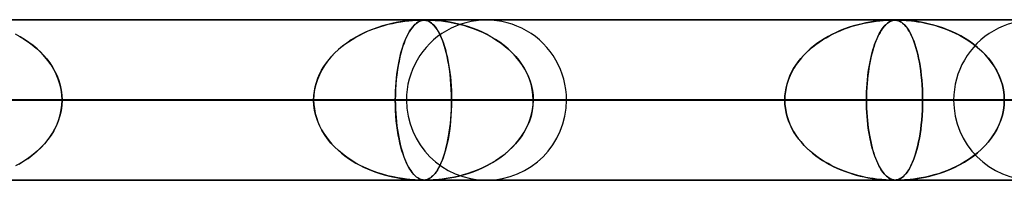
# Model space of a CAD drawing. Header units: millimetres. Extents: x -790 to 790, y -924 to 924.
# Tile 27 of 36: x 210 to 271, y 914 to 924. Entities that reach past the tile are written whole.
import ezdxf

# ---------------------------------------------------------------- set-up
doc = ezdxf.new("R2010")
doc.units = ezdxf.units.MM
doc.layers.add('HIDDEN', color=7, linetype='Continuous')
doc.layers.add('THICK', color=7, linetype='Continuous')

msp = doc.modelspace()

# ---------------------------------------------------------------- linework, layer by layer
at = {"layer": 'HIDDEN'}
for p, q in [((582.722, 923.99), (0, 923.99)), ((0, 923.99), (582.722, 923.99)), ((557.514, 923.98), (0.316, 923.98)), ((231.87, 923.501), (231.526, 923.374)), ((231.545, 923.382), (231.8, 923.477)), ((231.8, 923.477), (232.057, 923.563)), ((232.221, 923.614), (231.87, 923.501)), ((232.057, 923.563), (232.317, 923.641)), ((232.562, 923.707), (232.221, 923.614)), ((232.317, 923.641), (232.577, 923.711)), ((232.885, 923.783), (232.562, 923.707)), ((232.577, 923.711), (232.839, 923.772)), ((232.839, 923.772), (233.1, 923.825)), ((233.186, 923.841), (232.885, 923.783)), ((233.1, 923.825), (233.359, 923.87)), ((233.462, 923.886), (233.186, 923.841)), ((233.359, 923.87), (233.617, 923.907)), ((233.708, 923.919), (233.462, 923.886)), ((233.617, 923.907), (233.867, 923.936)), ((233.922, 923.942), (233.708, 923.919)), ((233.867, 923.936), (234.093, 923.956)), ((234.103, 923.957), (233.922, 923.942)), ((234.065, 923.501), (233.974, 923.374)), ((233.979, 923.382), (234.046, 923.477)), ((234.046, 923.477), (234.115, 923.563)), ((234.158, 923.614), (234.065, 923.501)), ((234.093, 923.956), (234.286, 923.969)), ((234.255, 923.967), (234.103, 923.957)), ((234.115, 923.563), (234.184, 923.642)), ((234.249, 923.707), (234.158, 923.614)), ((234.184, 923.642), (234.253, 923.711)), ((234.336, 923.783), (234.249, 923.707)), ((234.253, 923.711), (234.323, 923.772)), ((234.383, 923.973), (234.255, 923.967)), ((234.286, 923.969), (234.44, 923.976)), ((234.323, 923.772), (234.394, 923.825)), ((234.418, 923.841), (234.336, 923.783)), ((234.489, 923.977), (234.383, 923.973)), ((234.394, 923.825), (234.466, 923.87)), ((234.495, 923.886), (234.418, 923.841)), ((234.44, 923.976), (234.556, 923.979)), ((234.466, 923.87), (234.539, 923.907)), ((234.576, 923.979), (234.489, 923.977)), ((234.566, 923.919), (234.495, 923.886)), ((234.539, 923.907), (234.613, 923.936)), ((234.556, 923.979), (234.649, 923.98)), ((234.63, 923.942), (234.566, 923.919)), ((234.649, 923.98), (234.576, 923.979)), ((234.613, 923.936), (234.686, 923.956)), ((234.689, 923.957), (234.63, 923.942)), ((234.714, 923.979), (234.649, 923.98)), ((234.649, 923.98), (234.729, 923.979)), ((234.686, 923.956), (234.756, 923.969)), ((234.744, 923.967), (234.689, 923.957)), ((234.772, 923.977), (234.714, 923.979)), ((234.729, 923.979), (234.801, 923.975)), ((234.797, 923.973), (234.744, 923.967)), ((234.756, 923.969), (234.824, 923.976)), ((234.828, 923.973), (234.772, 923.977)), ((234.85, 923.977), (234.797, 923.973)), ((234.801, 923.975), (234.864, 923.969)), ((234.824, 923.976), (234.893, 923.979)), ((234.883, 923.966), (234.828, 923.973)), ((234.907, 923.979), (234.85, 923.977)), ((234.864, 923.969), (234.924, 923.958)), ((234.94, 923.955), (234.883, 923.966)), ((234.893, 923.979), (234.97, 923.98)), ((234.971, 923.98), (234.907, 923.979)), ((234.924, 923.958), (234.986, 923.942)), ((235, 923.938), (234.94, 923.955)), ((234.97, 923.98), (235.068, 923.979)), ((235.046, 923.979), (234.971, 923.98)), ((234.986, 923.942), (235.052, 923.919)), ((235.064, 923.914), (235, 923.938)), ((235.137, 923.977), (235.046, 923.979)), ((235.052, 923.919), (235.121, 923.886)), ((235.13, 923.882), (235.064, 923.914)), ((235.068, 923.979), (235.19, 923.975)), ((235.121, 923.886), (235.193, 923.844)), ((235.2, 923.839), (235.13, 923.882)), ((235.248, 923.973), (235.137, 923.977)), ((235.19, 923.975), (235.333, 923.969)), ((235.193, 923.844), (235.266, 923.792)), ((235.272, 923.788), (235.2, 923.839)), ((235.383, 923.966), (235.248, 923.973)), ((235.266, 923.792), (235.342, 923.727)), ((235.344, 923.725), (235.272, 923.788)), ((235.333, 923.969), (235.497, 923.958)), ((235.342, 923.727), (235.419, 923.65)), ((235.417, 923.652), (235.344, 923.725)), ((235.545, 923.955), (235.383, 923.966)), ((235.49, 923.567), (235.417, 923.652)), ((235.419, 923.65), (235.497, 923.559)), ((235.564, 923.47), (235.49, 923.567)), ((235.497, 923.958), (235.688, 923.942)), ((235.497, 923.559), (235.575, 923.454)), ((235.734, 923.938), (235.545, 923.955)), ((235.639, 923.359), (235.564, 923.47)), ((235.575, 923.454), (235.655, 923.333)), ((235.688, 923.942), (235.907, 923.919)), ((235.948, 923.914), (235.734, 923.938)), ((235.907, 923.919), (236.149, 923.886)), ((236.185, 923.882), (235.948, 923.914)), ((236.149, 923.886), (236.41, 923.844)), ((236.44, 923.839), (236.185, 923.882)), ((236.41, 923.844), (236.686, 923.792)), ((236.705, 923.788), (236.44, 923.839)), ((236.686, 923.792), (236.971, 923.727)), ((236.978, 923.725), (236.705, 923.788)), ((236.971, 923.727), (237.264, 923.65)), ((237.256, 923.652), (236.978, 923.725)), ((237.539, 923.567), (237.256, 923.652)), ((237.264, 923.65), (237.564, 923.559)), ((237.825, 923.47), (237.539, 923.567)), ((237.564, 923.559), (237.869, 923.454)), ((238.114, 923.359), (237.825, 923.47)), ((237.869, 923.454), (238.177, 923.333)), ((261.015, 923.427), (260.746, 923.32)), ((260.774, 923.332), (261.012, 923.426)), ((261.012, 923.426), (261.253, 923.512)), ((261.292, 923.525), (261.015, 923.427)), ((261.253, 923.512), (261.496, 923.591)), ((261.57, 923.613), (261.292, 923.525)), ((261.496, 923.591), (261.741, 923.662)), ((261.841, 923.688), (261.57, 923.613)), ((261.741, 923.662), (261.987, 923.726)), ((262.1, 923.752), (261.841, 923.688)), ((261.987, 923.726), (262.235, 923.782)), ((262.347, 923.805), (262.1, 923.752)), ((262.235, 923.782), (262.482, 923.831)), ((262.579, 923.848), (262.347, 923.805)), ((262.482, 923.831), (262.73, 923.873)), ((262.795, 923.883), (262.579, 923.848)), ((262.73, 923.873), (262.976, 923.908)), ((262.993, 923.91), (262.795, 923.883)), ((262.976, 923.908), (263.208, 923.935)), ((263.171, 923.931), (262.993, 923.91)), ((263.327, 923.946), (263.171, 923.931)), ((263.208, 923.935), (263.414, 923.954)), ((263.362, 923.427), (263.291, 923.32)), ((263.298, 923.332), (263.361, 923.426)), ((263.469, 923.958), (263.327, 923.946)), ((263.361, 923.426), (263.425, 923.512)), ((263.435, 923.525), (263.362, 923.427)), ((263.414, 923.954), (263.591, 923.966)), ((263.425, 923.512), (263.49, 923.591)), ((263.509, 923.613), (263.435, 923.525)), ((263.605, 923.967), (263.469, 923.958)), ((263.49, 923.591), (263.555, 923.662)), ((263.582, 923.688), (263.509, 923.613)), ((263.555, 923.662), (263.621, 923.726)), ((263.651, 923.752), (263.582, 923.688)), ((263.591, 923.966), (263.733, 923.973)), ((263.73, 923.973), (263.605, 923.967)), ((263.621, 923.726), (263.687, 923.782)), ((263.718, 923.805), (263.651, 923.752)), ((263.687, 923.782), (263.755, 923.831)), ((263.781, 923.848), (263.718, 923.805)), ((263.837, 923.977), (263.73, 923.973)), ((263.733, 923.973), (263.843, 923.977)), ((263.755, 923.831), (263.823, 923.873)), ((263.841, 923.883), (263.781, 923.848)), ((263.823, 923.873), (263.893, 923.908)), ((263.926, 923.979), (263.837, 923.977)), ((263.898, 923.91), (263.841, 923.883)), ((263.843, 923.977), (263.929, 923.979)), ((263.893, 923.908), (263.962, 923.935)), ((263.95, 923.931), (263.898, 923.91)), ((264, 923.98), (263.926, 923.979)), ((263.929, 923.979), (264.001, 923.98)), ((263.999, 923.946), (263.95, 923.931)), ((263.962, 923.935), (264.027, 923.954)), ((264.045, 923.958), (263.999, 923.946)), ((264.066, 923.979), (264, 923.98)), ((264.001, 923.98), (264.063, 923.979)), ((264.027, 923.954), (264.089, 923.966)), ((264.094, 923.967), (264.045, 923.958)), ((264.063, 923.979), (264.119, 923.978)), ((264.126, 923.977), (264.066, 923.979)), ((264.089, 923.966), (264.148, 923.973)), ((264.146, 923.973), (264.094, 923.967)), ((264.119, 923.978), (264.172, 923.974)), ((264.183, 923.973), (264.126, 923.977)), ((264.201, 923.977), (264.146, 923.973)), ((264.148, 923.973), (264.203, 923.977)), ((264.172, 923.974), (264.226, 923.967)), ((264.238, 923.965), (264.183, 923.973)), ((264.258, 923.979), (264.201, 923.977)), ((264.203, 923.977), (264.26, 923.979)), ((264.226, 923.967), (264.279, 923.958)), ((264.295, 923.954), (264.238, 923.965)), ((264.322, 923.98), (264.258, 923.979)), ((264.26, 923.979), (264.323, 923.98)), ((264.279, 923.958), (264.331, 923.944)), ((264.353, 923.937), (264.295, 923.954)), ((264.398, 923.979), (264.322, 923.98)), ((264.323, 923.98), (264.394, 923.979)), ((264.331, 923.944), (264.382, 923.927)), ((264.416, 923.914), (264.353, 923.937)), ((264.382, 923.927), (264.435, 923.905)), ((264.394, 923.979), (264.479, 923.978)), ((264.492, 923.977), (264.398, 923.979)), ((264.482, 923.882), (264.416, 923.914)), ((264.435, 923.905), (264.494, 923.875)), ((264.479, 923.978), (264.584, 923.974)), ((264.551, 923.84), (264.482, 923.882)), ((264.606, 923.973), (264.492, 923.977)), ((264.494, 923.875), (264.558, 923.836)), ((264.621, 923.789), (264.551, 923.84)), ((264.558, 923.836), (264.625, 923.786)), ((264.584, 923.974), (264.712, 923.967)), ((264.744, 923.965), (264.606, 923.973)), ((264.692, 923.729), (264.621, 923.789)), ((264.625, 923.786), (264.697, 923.724)), ((264.763, 923.658), (264.692, 923.729)), ((264.697, 923.724), (264.771, 923.649)), ((264.712, 923.967), (264.858, 923.958)), ((264.905, 923.954), (264.744, 923.965)), ((264.835, 923.577), (264.763, 923.658)), ((264.771, 923.649), (264.849, 923.559)), ((264.907, 923.484), (264.835, 923.577)), ((264.849, 923.559), (264.928, 923.453)), ((264.858, 923.958), (265.017, 923.944)), ((265.091, 923.937), (264.905, 923.954)), ((264.978, 923.378), (264.907, 923.484)), ((264.928, 923.453), (265.009, 923.329)), ((265.017, 923.944), (265.185, 923.927)), ((265.302, 923.914), (265.091, 923.937)), ((265.185, 923.927), (265.37, 923.905)), ((265.536, 923.882), (265.302, 923.914)), ((265.37, 923.905), (265.58, 923.875)), ((265.787, 923.84), (265.536, 923.882)), ((265.58, 923.875), (265.812, 923.836)), ((266.048, 923.789), (265.787, 923.84)), ((265.812, 923.836), (266.064, 923.786)), ((266.315, 923.729), (266.048, 923.789)), ((266.064, 923.786), (266.334, 923.724)), ((266.586, 923.658), (266.315, 923.729)), ((266.334, 923.724), (266.618, 923.649)), ((266.861, 923.577), (266.586, 923.658)), ((266.618, 923.649), (266.916, 923.559)), ((267.139, 923.484), (266.861, 923.577)), ((266.916, 923.559), (267.223, 923.453)), ((267.418, 923.378), (267.139, 923.484)), ((267.223, 923.453), (267.539, 923.329)), ((209.636, 922.935), (209.35, 923.09)), ((209.563, 922.976), (209.855, 922.805)), ((209.916, 922.766), (209.636, 922.935)), ((209.855, 922.805), (210.133, 922.622)), ((230.566, 922.915), (230.271, 922.737)), ((230.329, 922.774), (230.563, 922.913)), ((230.563, 922.913), (230.802, 923.044)), ((230.874, 923.081), (230.566, 922.915)), ((230.802, 923.044), (231.046, 923.165)), ((231.194, 923.234), (230.874, 923.081)), ((231.046, 923.165), (231.294, 923.278)), ((231.526, 923.374), (231.194, 923.234)), ((231.294, 923.278), (231.545, 923.382)), ((233.719, 922.915), (233.642, 922.737)), ((233.657, 922.774), (233.719, 922.913)), ((233.801, 923.081), (233.719, 922.915)), ((233.719, 922.913), (233.782, 923.044)), ((233.782, 923.044), (233.846, 923.165)), ((233.886, 923.234), (233.801, 923.081)), ((233.846, 923.165), (233.912, 923.278)), ((233.974, 923.374), (233.886, 923.234)), ((233.912, 923.278), (233.979, 923.382)), ((235.713, 923.234), (235.639, 923.359)), ((235.655, 923.333), (235.734, 923.196)), ((235.787, 923.095), (235.713, 923.234)), ((235.734, 923.196), (235.811, 923.046)), ((235.859, 922.941), (235.787, 923.095)), ((235.811, 923.046), (235.884, 922.884)), ((235.931, 922.772), (235.859, 922.941)), ((235.884, 922.884), (235.955, 922.712)), ((238.404, 923.234), (238.114, 923.359)), ((238.177, 923.333), (238.486, 923.196)), ((238.693, 923.095), (238.404, 923.234)), ((238.486, 923.196), (238.788, 923.046)), ((238.979, 922.941), (238.693, 923.095)), ((238.788, 923.046), (239.078, 922.884)), ((239.26, 922.772), (238.979, 922.941)), ((239.078, 922.884), (239.354, 922.712)), ((259.744, 922.812), (259.514, 922.665)), ((259.639, 922.746), (259.857, 922.879)), ((259.982, 922.951), (259.744, 922.812)), ((259.857, 922.879), (260.08, 923.004)), ((260.229, 923.082), (259.982, 922.951)), ((260.08, 923.004), (260.308, 923.121)), ((260.484, 923.205), (260.229, 923.082)), ((260.308, 923.121), (260.539, 923.23)), ((260.746, 923.32), (260.484, 923.205)), ((260.539, 923.23), (260.774, 923.332)), ((263.026, 922.812), (262.966, 922.665)), ((262.999, 922.746), (263.056, 922.879)), ((263.089, 922.951), (263.026, 922.812)), ((263.056, 922.879), (263.115, 923.004)), ((263.154, 923.082), (263.089, 922.951)), ((263.115, 923.004), (263.175, 923.121)), ((263.222, 923.205), (263.154, 923.082)), ((263.175, 923.121), (263.236, 923.23)), ((263.291, 923.32), (263.222, 923.205)), ((263.236, 923.23), (263.298, 923.332)), ((265.05, 923.261), (264.978, 923.378)), ((265.009, 923.329), (265.092, 923.186)), ((265.122, 923.129), (265.05, 923.261)), ((265.092, 923.186), (265.173, 923.027)), ((265.192, 922.985), (265.122, 923.129)), ((265.173, 923.027), (265.25, 922.855)), ((265.261, 922.828), (265.192, 922.985)), ((265.25, 922.855), (265.323, 922.672)), ((265.328, 922.657), (265.261, 922.828)), ((267.698, 923.261), (267.418, 923.378)), ((267.539, 923.329), (267.86, 923.186)), ((267.977, 923.129), (267.698, 923.261)), ((267.86, 923.186), (268.176, 923.027)), ((268.253, 922.985), (267.977, 923.129)), ((268.176, 923.027), (268.479, 922.855)), ((268.524, 922.828), (268.253, 922.985)), ((268.479, 922.855), (268.767, 922.672)), ((268.789, 922.657), (268.524, 922.828)), ((210.188, 922.583), (209.916, 922.766)), ((210.133, 922.622), (210.396, 922.429)), ((210.45, 922.386), (210.188, 922.583)), ((210.396, 922.429), (210.644, 922.225)), ((210.702, 922.174), (210.45, 922.386)), ((210.644, 922.225), (210.877, 922.011)), ((210.941, 921.948), (210.702, 922.174)), ((229.457, 922.121), (229.664, 922.299)), ((229.723, 922.346), (229.47, 922.133)), ((229.664, 922.299), (229.879, 922.467)), ((229.99, 922.547), (229.723, 922.346)), ((229.879, 922.467), (230.101, 922.625)), ((230.271, 922.737), (229.99, 922.547)), ((230.101, 922.625), (230.329, 922.774)), ((233.426, 922.121), (233.481, 922.299)), ((233.497, 922.346), (233.43, 922.133)), ((233.481, 922.299), (233.538, 922.467)), ((233.567, 922.547), (233.497, 922.346)), ((233.538, 922.467), (233.597, 922.625)), ((233.642, 922.737), (233.567, 922.547)), ((233.597, 922.625), (233.657, 922.774)), ((236, 922.589), (235.931, 922.772)), ((235.955, 922.712), (236.021, 922.529)), ((236.066, 922.392), (236, 922.589)), ((236.021, 922.529), (236.084, 922.337)), ((236.13, 922.181), (236.066, 922.392)), ((236.084, 922.337), (236.143, 922.135)), ((236.191, 921.955), (236.13, 922.181)), ((239.533, 922.589), (239.26, 922.772)), ((239.354, 922.712), (239.617, 922.529)), ((239.797, 922.392), (239.533, 922.589)), ((239.617, 922.529), (239.866, 922.337)), ((240.05, 922.181), (239.797, 922.392)), ((239.866, 922.337), (240.1, 922.135)), ((240.29, 921.955), (240.05, 922.181)), ((258.879, 922.181), (258.685, 922.003)), ((258.823, 922.131), (259.017, 922.298)), ((259.081, 922.349), (258.879, 922.181)), ((259.017, 922.298), (259.218, 922.456)), ((259.293, 922.511), (259.081, 922.349)), ((259.218, 922.456), (259.426, 922.605)), ((259.514, 922.665), (259.293, 922.511)), ((259.426, 922.605), (259.639, 922.746)), ((262.798, 922.181), (262.747, 922.003)), ((262.783, 922.131), (262.835, 922.298)), ((262.851, 922.349), (262.798, 922.181)), ((262.835, 922.298), (262.888, 922.456)), ((262.907, 922.511), (262.851, 922.349)), ((262.888, 922.456), (262.942, 922.605)), ((262.966, 922.665), (262.907, 922.511)), ((262.942, 922.605), (262.999, 922.746)), ((265.323, 922.672), (265.392, 922.477)), ((265.394, 922.473), (265.328, 922.657)), ((265.392, 922.477), (265.457, 922.271)), ((265.456, 922.276), (265.394, 922.473)), ((265.516, 922.066), (265.456, 922.276)), ((265.457, 922.271), (265.518, 922.055)), ((268.767, 922.672), (269.041, 922.477)), ((269.046, 922.473), (268.789, 922.657)), ((269.041, 922.477), (269.298, 922.271)), ((269.293, 922.276), (269.046, 922.473)), ((269.529, 922.066), (269.293, 922.276)), ((269.298, 922.271), (269.54, 922.055)), ((210.877, 922.011), (211.095, 921.788)), ((211.166, 921.708), (210.941, 921.948)), ((211.095, 921.788), (211.297, 921.553)), ((211.376, 921.453), (211.166, 921.708)), ((211.297, 921.553), (211.484, 921.307)), ((229.007, 921.667), (228.798, 921.413)), ((228.889, 921.526), (229.068, 921.735)), ((229.232, 921.907), (229.007, 921.667)), ((229.068, 921.735), (229.258, 921.933)), ((229.47, 922.133), (229.232, 921.907)), ((229.258, 921.933), (229.457, 922.121)), ((233.307, 921.667), (233.251, 921.413)), ((233.275, 921.526), (233.323, 921.735)), ((233.366, 921.907), (233.307, 921.667)), ((233.323, 921.735), (233.373, 921.933)), ((233.43, 922.133), (233.366, 921.907)), ((233.373, 921.933), (233.426, 922.121)), ((236.143, 922.135), (236.198, 921.924)), ((236.247, 921.714), (236.191, 921.955)), ((236.198, 921.924), (236.25, 921.704)), ((236.3, 921.46), (236.247, 921.714)), ((236.25, 921.704), (236.297, 921.474)), ((240.1, 922.135), (240.32, 921.924)), ((240.516, 921.714), (240.29, 921.955)), ((240.32, 921.924), (240.525, 921.704)), ((240.726, 921.46), (240.516, 921.714)), ((240.525, 921.704), (240.715, 921.474)), ((258.127, 921.378), (258.287, 921.579)), ((258.323, 921.623), (258.158, 921.419)), ((258.287, 921.579), (258.457, 921.772)), ((258.499, 921.817), (258.323, 921.623)), ((258.457, 921.772), (258.636, 921.956)), ((258.685, 922.003), (258.499, 921.817)), ((258.636, 921.956), (258.823, 922.131)), ((262.599, 921.378), (262.641, 921.579)), ((262.651, 921.623), (262.607, 921.419)), ((262.641, 921.579), (262.686, 921.772)), ((262.698, 921.817), (262.651, 921.623)), ((262.686, 921.772), (262.734, 921.956)), ((262.747, 922.003), (262.698, 921.817)), ((262.734, 921.956), (262.783, 922.131)), ((265.572, 921.843), (265.516, 922.066)), ((265.518, 922.055), (265.575, 921.83)), ((265.625, 921.607), (265.572, 921.843)), ((265.575, 921.83), (265.628, 921.593)), ((265.674, 921.358), (265.625, 921.607)), ((265.628, 921.593), (265.676, 921.345)), ((269.752, 921.843), (269.529, 922.066)), ((269.54, 922.055), (269.765, 921.83)), ((269.962, 921.607), (269.752, 921.843)), ((269.765, 921.83), (269.974, 921.593)), ((270.157, 921.358), (269.962, 921.607)), ((269.974, 921.593), (270.167, 921.345)), ((211.568, 921.184), (211.376, 921.453)), ((211.484, 921.307), (211.655, 921.048)), ((211.741, 920.901), (211.568, 921.184)), ((211.655, 921.048), (211.807, 920.778)), ((228.425, 920.845), (228.566, 921.081)), ((228.607, 921.145), (228.436, 920.865)), ((228.566, 921.081), (228.721, 921.308)), ((228.798, 921.413), (228.607, 921.145)), ((228.721, 921.308), (228.889, 921.526)), ((233.152, 920.845), (233.19, 921.081)), ((233.201, 921.145), (233.155, 920.865)), ((233.19, 921.081), (233.231, 921.308)), ((233.251, 921.413), (233.201, 921.145)), ((233.231, 921.308), (233.275, 921.526)), ((236.297, 921.474), (236.341, 921.233)), ((236.349, 921.19), (236.3, 921.46)), ((236.341, 921.233), (236.381, 920.981)), ((236.392, 920.907), (236.349, 921.19)), ((236.381, 920.981), (236.417, 920.718)), ((240.715, 921.474), (240.891, 921.233)), ((240.92, 921.19), (240.726, 921.46)), ((240.891, 921.233), (241.051, 920.981)), ((241.093, 920.907), (240.92, 921.19)), ((241.051, 920.981), (241.194, 920.718)), ((257.717, 920.726), (257.841, 920.951)), ((257.861, 920.985), (257.732, 920.755)), ((257.841, 920.951), (257.978, 921.168)), ((258.004, 921.206), (257.861, 920.985)), ((257.978, 921.168), (258.127, 921.378)), ((258.158, 921.419), (258.004, 921.206)), ((262.491, 920.726), (262.523, 920.951)), ((262.529, 920.985), (262.495, 920.755)), ((262.523, 920.951), (262.56, 921.168)), ((262.566, 921.206), (262.529, 920.985)), ((262.56, 921.168), (262.599, 921.378)), ((262.607, 921.419), (262.566, 921.206)), ((265.719, 921.096), (265.674, 921.358)), ((265.676, 921.345), (265.721, 921.084)), ((265.759, 920.822), (265.719, 921.096)), ((265.721, 921.084), (265.76, 920.812)), ((270.335, 921.096), (270.157, 921.358)), ((270.167, 921.345), (270.343, 921.084)), ((270.495, 920.822), (270.335, 921.096)), ((270.343, 921.084), (270.501, 920.812)), ((211.892, 920.606), (211.741, 920.901)), ((211.807, 920.778), (211.94, 920.498)), ((212.019, 920.298), (211.892, 920.606)), ((211.94, 920.498), (212.051, 920.208)), ((228.098, 920.084), (228.19, 920.346)), ((228.287, 920.573), (228.161, 920.27)), ((228.19, 920.346), (228.299, 920.599)), ((228.436, 920.865), (228.287, 920.573)), ((228.299, 920.599), (228.425, 920.845)), ((233.065, 920.084), (233.09, 920.346)), ((233.115, 920.573), (233.082, 920.27)), ((233.09, 920.346), (233.119, 920.599)), ((233.155, 920.865), (233.115, 920.573)), ((233.119, 920.599), (233.152, 920.845)), ((236.43, 920.611), (236.392, 920.907)), ((236.417, 920.718), (236.448, 920.446)), ((236.462, 920.303), (236.43, 920.611)), ((236.448, 920.446), (236.474, 920.165)), ((241.246, 920.611), (241.093, 920.907)), ((241.194, 920.718), (241.318, 920.446)), ((241.374, 920.303), (241.246, 920.611)), ((241.318, 920.446), (241.422, 920.165)), ((257.511, 920.254), (257.607, 920.494)), ((257.618, 920.519), (257.519, 920.276)), ((257.607, 920.494), (257.717, 920.726)), ((257.732, 920.755), (257.618, 920.519)), ((262.436, 920.254), (262.461, 920.494)), ((262.464, 920.519), (262.438, 920.276)), ((262.461, 920.494), (262.491, 920.726)), ((262.495, 920.755), (262.464, 920.519)), ((265.794, 920.537), (265.759, 920.822)), ((265.76, 920.812), (265.795, 920.528)), ((265.823, 920.24), (265.794, 920.537)), ((265.795, 920.528), (265.824, 920.233)), ((270.634, 920.537), (270.495, 920.822)), ((270.501, 920.812), (270.638, 920.528)), ((270.752, 920.24), (270.634, 920.537)), ((270.638, 920.528), (270.753, 920.233)), ((212.121, 919.981), (212.019, 920.298)), ((212.051, 920.208), (212.139, 919.911)), ((212.195, 919.656), (212.121, 919.981)), ((212.139, 919.911), (212.203, 919.608)), ((227.973, 919.543), (228.025, 919.816)), ((228.062, 919.96), (227.989, 919.642)), ((228.025, 919.816), (228.098, 920.084)), ((228.161, 920.27), (228.062, 919.96)), ((233.032, 919.543), (233.046, 919.816)), ((233.055, 919.96), (233.036, 919.642)), ((233.046, 919.816), (233.065, 920.084)), ((233.082, 920.27), (233.055, 919.96)), ((236.488, 919.984), (236.462, 920.303)), ((236.474, 920.165), (236.495, 919.878)), ((236.506, 919.659), (236.488, 919.984)), ((236.495, 919.878), (236.51, 919.585)), ((241.477, 919.984), (241.374, 920.303)), ((241.422, 920.165), (241.504, 919.878)), ((241.551, 919.659), (241.477, 919.984)), ((241.504, 919.878), (241.564, 919.585)), ((257.323, 919.504), (257.368, 919.758)), ((257.371, 919.773), (257.324, 919.514)), ((257.368, 919.758), (257.431, 920.008)), ((257.437, 920.027), (257.371, 919.773)), ((257.431, 920.008), (257.511, 920.254)), ((257.519, 920.276), (257.437, 920.027)), ((262.399, 919.773), (262.386, 919.514)), ((262.386, 919.504), (262.398, 919.758)), ((262.398, 919.758), (262.415, 920.008)), ((262.416, 920.027), (262.399, 919.773)), ((262.415, 920.008), (262.436, 920.254)), ((262.438, 920.276), (262.416, 920.027)), ((265.846, 919.936), (265.823, 920.24)), ((265.824, 920.233), (265.847, 919.93)), ((265.863, 919.625), (265.846, 919.936)), ((265.847, 919.93), (265.863, 919.621)), ((270.845, 919.936), (270.752, 920.24)), ((270.753, 920.233), (270.845, 919.93)), ((270.913, 919.625), (270.845, 919.936)), ((270.845, 919.93), (270.913, 919.621)), ((212.24, 919.326), (212.195, 919.656)), ((212.203, 919.608), (212.242, 919.3)), ((212.255, 918.99), (212.24, 919.326)), ((212.242, 919.3), (212.255, 918.99)), ((227.945, 919.317), (227.93, 918.99)), ((227.93, 918.99), (227.941, 919.268)), ((227.941, 919.268), (227.973, 919.543)), ((227.989, 919.642), (227.945, 919.317)), ((233.024, 919.317), (233.02, 918.99)), ((233.02, 918.99), (233.023, 919.268)), ((233.023, 919.268), (233.032, 919.543)), ((233.036, 919.642), (233.024, 919.317)), ((236.518, 919.327), (236.506, 919.659)), ((236.51, 919.585), (236.519, 919.289)), ((236.522, 918.99), (236.518, 919.327)), ((236.519, 919.289), (236.522, 918.99)), ((241.597, 919.327), (241.551, 919.659)), ((241.564, 919.585), (241.6, 919.289)), ((241.612, 918.99), (241.597, 919.327)), ((241.6, 919.289), (241.612, 918.99)), ((257.295, 919.253), (257.286, 918.99)), ((257.286, 918.99), (257.295, 919.248)), ((257.324, 919.514), (257.295, 919.253)), ((257.295, 919.248), (257.323, 919.504)), ((262.379, 919.253), (262.376, 918.99)), ((262.376, 918.99), (262.379, 919.248)), ((262.386, 919.514), (262.379, 919.253)), ((262.379, 919.248), (262.386, 919.504)), ((265.874, 919.31), (265.863, 919.625)), ((265.863, 919.621), (265.874, 919.307)), ((265.877, 918.99), (265.874, 919.31)), ((265.874, 919.307), (265.877, 918.99)), ((270.954, 919.31), (270.913, 919.625)), ((270.913, 919.621), (270.954, 919.307)), ((270.968, 918.99), (270.954, 919.31)), ((270.954, 919.307), (270.968, 918.99)), ((5, 918.99), (236.522, 918.99)), ((227.93, 918.99), (5, 918.99)), ((236.522, 918.99), (5, 918.99)), ((5, 918.99), (227.93, 918.99)), ((5, 918.99), (265.877, 918.99)), ((257.286, 918.99), (5, 918.99)), ((265.877, 918.99), (5, 918.99)), ((5, 918.99), (257.286, 918.99)), ((5, 918.99), (295.232, 918.99)), ((286.641, 918.99), (5, 918.99)), ((295.232, 918.99), (5, 918.99)), ((5, 918.99), (286.641, 918.99)), ((5, 918.99), (324.586, 918.99)), ((315.995, 918.99), (5, 918.99)), ((324.586, 918.99), (5, 918.99)), ((5, 918.99), (315.995, 918.99)), ((5, 918.99), (353.94, 918.99)), ((345.349, 918.99), (5, 918.99)), ((353.94, 918.99), (5, 918.99)), ((5, 918.99), (345.349, 918.99)), ((5, 918.99), (383.293, 918.99)), ((374.702, 918.99), (5, 918.99)), ((383.293, 918.99), (5, 918.99)), ((5, 918.99), (374.702, 918.99)), ((5, 918.99), (412.646, 918.99)), ((404.055, 918.99), (5, 918.99)), ((412.646, 918.99), (5, 918.99)), ((5, 918.99), (404.055, 918.99)), ((5, 918.99), (441.999, 918.99)), ((433.408, 918.99), (5, 918.99)), ((441.999, 918.99), (5, 918.99)), ((5, 918.99), (433.408, 918.99)), ((5, 918.99), (471.351, 918.99)), ((462.761, 918.99), (5, 918.99)), ((471.351, 918.99), (5, 918.99)), ((5, 918.99), (462.761, 918.99)), ((5, 918.99), (500.704, 918.99)), ((492.113, 918.99), (5, 918.99)), ((500.704, 918.99), (5, 918.99)), ((5, 918.99), (492.113, 918.99)), ((5, 918.99), (530.056, 918.99)), ((521.465, 918.99), (5, 918.99)), ((530.056, 918.99), (5, 918.99)), ((5, 918.99), (521.465, 918.99)), ((5, 918.99), (559.408, 918.99)), ((550.818, 918.99), (5, 918.99)), ((559.408, 918.99), (5, 918.99)), ((5, 918.99), (550.818, 918.99)), ((233.71, 918.99), (203.663, 918.99)), ((203.663, 918.99), (233.71, 918.99)), ((207.165, 918.99), (227.93, 918.99)), ((227.93, 918.99), (207.165, 918.99)), ((212.24, 918.654), (212.195, 918.324)), ((212.203, 918.372), (212.242, 918.68)), ((212.255, 918.99), (212.24, 918.654)), ((212.242, 918.68), (212.255, 918.99)), ((243.69, 918.99), (212.255, 918.99)), ((243.69, 918.99), (212.255, 918.99)), ((233.02, 918.99), (212.255, 918.99)), ((212.255, 918.99), (233.02, 918.99)), ((227.945, 918.663), (227.93, 918.99)), ((227.93, 918.99), (227.941, 918.712)), ((227.941, 918.712), (227.973, 918.437)), ((227.989, 918.338), (227.945, 918.663)), ((233.02, 918.99), (233.023, 918.712)), ((267.81, 918.99), (233.02, 918.99)), ((233.024, 918.662), (233.02, 918.99)), ((233.02, 918.99), (267.81, 918.99)), ((233.023, 918.712), (233.032, 918.437)), ((233.036, 918.336), (233.024, 918.662)), ((236.518, 918.654), (236.507, 918.324)), ((236.51, 918.395), (236.519, 918.691)), ((236.522, 918.99), (236.518, 918.654)), ((236.519, 918.691), (236.522, 918.99)), ((236.522, 918.99), (257.286, 918.99)), ((257.286, 918.99), (236.522, 918.99)), ((241.597, 918.653), (241.551, 918.321)), ((241.564, 918.395), (241.6, 918.691)), ((241.612, 918.99), (241.597, 918.653)), ((241.6, 918.691), (241.612, 918.99)), ((277.79, 918.99), (241.612, 918.99)), ((277.79, 918.99), (241.612, 918.99)), ((262.376, 918.99), (241.612, 918.99)), ((241.612, 918.99), (262.376, 918.99)), ((257.295, 918.727), (257.286, 918.99)), ((257.286, 918.99), (257.295, 918.732)), ((257.295, 918.732), (257.323, 918.476)), ((257.324, 918.466), (257.295, 918.727)), ((262.376, 918.99), (262.379, 918.732)), ((301.91, 918.99), (262.376, 918.99)), ((262.379, 918.73), (262.376, 918.99)), ((262.376, 918.99), (301.91, 918.99)), ((262.379, 918.732), (262.386, 918.476)), ((262.386, 918.471), (262.379, 918.73)), ((265.863, 918.359), (265.874, 918.673)), ((265.874, 918.67), (265.863, 918.355)), ((265.877, 918.99), (265.874, 918.67)), ((265.874, 918.673), (265.877, 918.99)), ((265.877, 918.99), (286.641, 918.99)), ((286.641, 918.99), (265.877, 918.99)), ((270.913, 918.359), (270.954, 918.673)), ((270.954, 918.67), (270.913, 918.355)), ((270.954, 918.673), (270.968, 918.99)), ((270.968, 918.99), (270.954, 918.67)), ((212.121, 917.999), (212.019, 917.682)), ((212.051, 917.772), (212.139, 918.069)), ((212.195, 918.324), (212.121, 917.999)), ((212.139, 918.069), (212.203, 918.372)), ((227.973, 918.437), (228.025, 918.164)), ((228.062, 918.02), (227.989, 918.338)), ((228.025, 918.164), (228.098, 917.896)), ((228.161, 917.71), (228.062, 918.02)), ((228.098, 917.896), (228.19, 917.634)), ((233.032, 918.437), (233.046, 918.164)), ((233.056, 918.017), (233.036, 918.336)), ((233.046, 918.164), (233.065, 917.896)), ((233.082, 917.705), (233.056, 918.017)), ((233.065, 917.896), (233.09, 917.634)), ((236.488, 918), (236.463, 917.682)), ((236.474, 917.815), (236.495, 918.102)), ((236.507, 918.324), (236.488, 918)), ((236.495, 918.102), (236.51, 918.395)), ((241.477, 917.995), (241.374, 917.677)), ((241.422, 917.815), (241.504, 918.102)), ((241.551, 918.321), (241.477, 917.995)), ((241.504, 918.102), (241.564, 918.395)), ((257.323, 918.476), (257.368, 918.222)), ((257.371, 918.207), (257.324, 918.466)), ((257.368, 918.222), (257.431, 917.972)), ((257.437, 917.953), (257.371, 918.207)), ((257.431, 917.972), (257.511, 917.726)), ((257.519, 917.704), (257.437, 917.953)), ((262.386, 918.476), (262.398, 918.222)), ((262.398, 918.214), (262.386, 918.471)), ((262.398, 918.222), (262.415, 917.972)), ((262.415, 917.963), (262.398, 918.214)), ((262.415, 917.972), (262.436, 917.726)), ((262.437, 917.716), (262.415, 917.963)), ((265.846, 918.044), (265.823, 917.74)), ((265.824, 917.747), (265.847, 918.05)), ((265.863, 918.355), (265.846, 918.044)), ((265.847, 918.05), (265.863, 918.359)), ((270.845, 918.044), (270.752, 917.74)), ((270.753, 917.747), (270.845, 918.05)), ((270.845, 918.05), (270.913, 918.359)), ((270.913, 918.355), (270.845, 918.044)), ((211.892, 917.374), (211.741, 917.078)), ((211.807, 917.202), (211.94, 917.482)), ((212.019, 917.682), (211.892, 917.374)), ((211.94, 917.482), (212.051, 917.772)), ((228.287, 917.407), (228.161, 917.71)), ((228.19, 917.634), (228.299, 917.381)), ((228.436, 917.115), (228.287, 917.407)), ((228.299, 917.381), (228.425, 917.135)), ((233.116, 917.402), (233.082, 917.705)), ((233.09, 917.634), (233.119, 917.381)), ((233.156, 917.108), (233.116, 917.402)), ((233.119, 917.381), (233.152, 917.135)), ((236.381, 916.999), (236.417, 917.262)), ((236.431, 917.375), (236.393, 917.08)), ((236.417, 917.262), (236.448, 917.534)), ((236.463, 917.682), (236.431, 917.375)), ((236.448, 917.534), (236.474, 917.815)), ((241.051, 916.999), (241.194, 917.262)), ((241.245, 917.369), (241.093, 917.072)), ((241.194, 917.262), (241.318, 917.534)), ((241.374, 917.677), (241.245, 917.369)), ((241.318, 917.534), (241.422, 917.815)), ((257.511, 917.726), (257.607, 917.486)), ((257.618, 917.461), (257.519, 917.704)), ((257.607, 917.486), (257.717, 917.254)), ((257.732, 917.225), (257.618, 917.461)), ((262.436, 917.726), (262.461, 917.486)), ((262.463, 917.475), (262.437, 917.716)), ((262.461, 917.486), (262.491, 917.254)), ((262.492, 917.241), (262.463, 917.475)), ((265.794, 917.443), (265.759, 917.158)), ((265.76, 917.168), (265.795, 917.452)), ((265.823, 917.74), (265.794, 917.443)), ((265.795, 917.452), (265.824, 917.747)), ((270.634, 917.443), (270.495, 917.158)), ((270.501, 917.168), (270.638, 917.452)), ((270.752, 917.74), (270.634, 917.443)), ((270.638, 917.452), (270.753, 917.747)), ((211.297, 916.427), (211.484, 916.673)), ((211.568, 916.796), (211.376, 916.527)), ((211.484, 916.673), (211.655, 916.932)), ((211.741, 917.078), (211.568, 916.796)), ((211.655, 916.932), (211.807, 917.202)), ((228.425, 917.135), (228.566, 916.899)), ((228.607, 916.835), (228.436, 917.115)), ((228.566, 916.899), (228.721, 916.672)), ((228.798, 916.567), (228.607, 916.835)), ((228.721, 916.672), (228.889, 916.454)), ((233.152, 917.135), (233.19, 916.899)), ((233.202, 916.827), (233.156, 917.108)), ((233.19, 916.899), (233.231, 916.672)), ((233.253, 916.559), (233.202, 916.827)), ((233.231, 916.672), (233.275, 916.454)), ((236.297, 916.506), (236.341, 916.747)), ((236.35, 916.797), (236.302, 916.529)), ((236.341, 916.747), (236.381, 916.999)), ((236.393, 917.08), (236.35, 916.797)), ((240.715, 916.506), (240.891, 916.747)), ((240.919, 916.789), (240.726, 916.52)), ((240.891, 916.747), (241.051, 916.999)), ((241.093, 917.072), (240.919, 916.789)), ((257.717, 917.254), (257.841, 917.029)), ((257.861, 916.995), (257.732, 917.225)), ((257.841, 917.029), (257.978, 916.812)), ((258.004, 916.774), (257.861, 916.995)), ((257.978, 916.812), (258.127, 916.602)), ((258.158, 916.561), (258.004, 916.774)), ((262.491, 917.254), (262.523, 917.029)), ((262.526, 917.013), (262.492, 917.241)), ((262.523, 917.029), (262.56, 916.812)), ((262.563, 916.793), (262.526, 917.013)), ((262.56, 916.812), (262.599, 916.602)), ((262.603, 916.581), (262.563, 916.793)), ((265.719, 916.884), (265.674, 916.622)), ((265.676, 916.635), (265.721, 916.896)), ((265.759, 917.158), (265.719, 916.884)), ((265.721, 916.896), (265.76, 917.168)), ((270.335, 916.884), (270.157, 916.622)), ((270.167, 916.635), (270.343, 916.896)), ((270.495, 917.158), (270.335, 916.884)), ((270.343, 916.896), (270.501, 917.168)), ((210.941, 916.032), (210.702, 915.805)), ((210.877, 915.969), (211.095, 916.192)), ((211.166, 916.272), (210.941, 916.032)), ((211.095, 916.192), (211.297, 916.427)), ((211.376, 916.527), (211.166, 916.272)), ((229.007, 916.313), (228.798, 916.567)), ((228.889, 916.454), (229.068, 916.245)), ((229.232, 916.073), (229.007, 916.313)), ((229.068, 916.245), (229.258, 916.047)), ((229.47, 915.847), (229.232, 916.073)), ((229.258, 916.047), (229.457, 915.859)), ((233.309, 916.304), (233.253, 916.559)), ((233.275, 916.454), (233.323, 916.245)), ((233.369, 916.064), (233.309, 916.304)), ((233.323, 916.245), (233.373, 916.047)), ((233.432, 915.837), (233.369, 916.064)), ((233.373, 916.047), (233.426, 915.859)), ((236.193, 916.034), (236.133, 915.809)), ((236.143, 915.845), (236.198, 916.056)), ((236.249, 916.274), (236.193, 916.034)), ((236.198, 916.056), (236.25, 916.276)), ((236.302, 916.529), (236.249, 916.274)), ((236.25, 916.276), (236.297, 916.506)), ((240.1, 915.845), (240.32, 916.056)), ((240.515, 916.265), (240.289, 916.025)), ((240.32, 916.056), (240.525, 916.276)), ((240.726, 916.52), (240.515, 916.265)), ((240.525, 916.276), (240.715, 916.506)), ((258.127, 916.602), (258.287, 916.401)), ((258.323, 916.357), (258.158, 916.561)), ((258.287, 916.401), (258.457, 916.208)), ((258.499, 916.163), (258.323, 916.357)), ((258.457, 916.208), (258.636, 916.024)), ((258.685, 915.977), (258.499, 916.163)), ((262.599, 916.602), (262.641, 916.401)), ((262.646, 916.379), (262.603, 916.581)), ((262.641, 916.401), (262.686, 916.208)), ((262.692, 916.185), (262.646, 916.379)), ((262.686, 916.208), (262.734, 916.024)), ((262.74, 916), (262.692, 916.185)), ((265.572, 916.137), (265.516, 915.914)), ((265.518, 915.924), (265.575, 916.15)), ((265.625, 916.373), (265.572, 916.137)), ((265.575, 916.15), (265.628, 916.387)), ((265.674, 916.622), (265.625, 916.373)), ((265.628, 916.387), (265.676, 916.635)), ((269.752, 916.137), (269.529, 915.914)), ((269.54, 915.924), (269.765, 916.15)), ((269.962, 916.373), (269.752, 916.137)), ((269.765, 916.15), (269.974, 916.387)), ((270.157, 916.622), (269.962, 916.373)), ((269.974, 916.387), (270.167, 916.635)), ((210.133, 915.358), (210.396, 915.551)), ((210.45, 915.594), (210.187, 915.396)), ((210.396, 915.551), (210.644, 915.755)), ((210.702, 915.805), (210.45, 915.594)), ((210.644, 915.755), (210.877, 915.969)), ((229.457, 915.859), (229.664, 915.681)), ((229.723, 915.634), (229.47, 915.847)), ((229.664, 915.681), (229.879, 915.513)), ((229.99, 915.433), (229.723, 915.634)), ((229.879, 915.513), (230.101, 915.355)), ((230.271, 915.243), (229.99, 915.433)), ((233.426, 915.859), (233.481, 915.681)), ((233.5, 915.624), (233.432, 915.837)), ((233.481, 915.681), (233.538, 915.513)), ((233.571, 915.423), (233.5, 915.624)), ((233.538, 915.513), (233.597, 915.355)), ((233.646, 915.233), (233.571, 915.423)), ((235.955, 915.268), (236.021, 915.451)), ((236.069, 915.597), (236.003, 915.4)), ((236.021, 915.451), (236.084, 915.643)), ((236.133, 915.809), (236.069, 915.597)), ((236.084, 915.643), (236.143, 915.845)), ((239.354, 915.268), (239.617, 915.451)), ((239.796, 915.587), (239.532, 915.39)), ((239.617, 915.451), (239.866, 915.643)), ((240.049, 915.799), (239.796, 915.587)), ((239.866, 915.643), (240.1, 915.845)), ((240.289, 916.025), (240.049, 915.799)), ((258.636, 916.024), (258.823, 915.849)), ((258.879, 915.799), (258.685, 915.977)), ((258.823, 915.849), (259.017, 915.682)), ((259.081, 915.631), (258.879, 915.799)), ((259.017, 915.682), (259.218, 915.524)), ((259.293, 915.469), (259.081, 915.631)), ((259.218, 915.524), (259.426, 915.375)), ((259.514, 915.315), (259.293, 915.469)), ((262.734, 916.024), (262.783, 915.849)), ((262.791, 915.823), (262.74, 916)), ((262.783, 915.849), (262.835, 915.682)), ((262.843, 915.655), (262.791, 915.823)), ((262.835, 915.682), (262.888, 915.524)), ((262.898, 915.494), (262.843, 915.655)), ((262.888, 915.524), (262.942, 915.375)), ((262.956, 915.34), (262.898, 915.494)), ((265.323, 915.308), (265.392, 915.503)), ((265.394, 915.507), (265.328, 915.323)), ((265.392, 915.503), (265.457, 915.709)), ((265.456, 915.704), (265.394, 915.507)), ((265.516, 915.914), (265.456, 915.704)), ((265.457, 915.709), (265.518, 915.924)), ((268.767, 915.308), (269.041, 915.503)), ((269.046, 915.507), (268.789, 915.323)), ((269.041, 915.503), (269.298, 915.709)), ((269.293, 915.704), (269.046, 915.507)), ((269.529, 915.914), (269.293, 915.704)), ((269.298, 915.709), (269.54, 915.924)), ((209.635, 915.044), (209.349, 914.89)), ((209.563, 915.004), (209.855, 915.175)), ((209.915, 915.213), (209.635, 915.044)), ((209.855, 915.175), (210.133, 915.358)), ((210.187, 915.396), (209.915, 915.213)), ((230.101, 915.355), (230.329, 915.206)), ((230.566, 915.065), (230.271, 915.243)), ((230.329, 915.206), (230.563, 915.067)), ((230.563, 915.067), (230.802, 914.936)), ((230.874, 914.899), (230.566, 915.065)), ((230.802, 914.936), (231.046, 914.815)), ((231.194, 914.746), (230.874, 914.899)), ((231.046, 914.815), (231.294, 914.702)), ((233.597, 915.355), (233.657, 915.206)), ((233.724, 915.055), (233.646, 915.233)), ((233.657, 915.206), (233.719, 915.067)), ((233.719, 915.067), (233.782, 914.936)), ((233.806, 914.89), (233.724, 915.055)), ((233.782, 914.936), (233.846, 914.815)), ((233.891, 914.737), (233.806, 914.89)), ((233.846, 914.815), (233.912, 914.702)), ((235.791, 914.894), (235.718, 914.755)), ((235.734, 914.784), (235.811, 914.934)), ((235.864, 915.048), (235.791, 914.894)), ((235.811, 914.934), (235.884, 915.096)), ((235.935, 915.217), (235.864, 915.048)), ((235.884, 915.096), (235.955, 915.268)), ((236.003, 915.4), (235.935, 915.217)), ((238.691, 914.884), (238.402, 914.745)), ((238.486, 914.784), (238.788, 914.934)), ((238.978, 915.038), (238.691, 914.884)), ((238.788, 914.934), (239.078, 915.096)), ((239.259, 915.207), (238.978, 915.038)), ((239.078, 915.096), (239.354, 915.268)), ((239.532, 915.39), (239.259, 915.207)), ((259.426, 915.375), (259.639, 915.234)), ((259.744, 915.168), (259.514, 915.315)), ((259.639, 915.234), (259.857, 915.101)), ((259.982, 915.029), (259.744, 915.168)), ((259.857, 915.101), (260.08, 914.976)), ((260.229, 914.898), (259.982, 915.029)), ((260.08, 914.976), (260.308, 914.859)), ((260.484, 914.775), (260.229, 914.898)), ((260.308, 914.859), (260.539, 914.75)), ((262.942, 915.375), (262.999, 915.234)), ((263.016, 915.194), (262.956, 915.34)), ((262.999, 915.234), (263.056, 915.101)), ((263.077, 915.055), (263.016, 915.194)), ((263.056, 915.101), (263.115, 914.976)), ((263.141, 914.923), (263.077, 915.055)), ((263.115, 914.976), (263.175, 914.859)), ((263.208, 914.8), (263.141, 914.923)), ((263.175, 914.859), (263.236, 914.75)), ((265.122, 914.851), (265.05, 914.719)), ((265.092, 914.794), (265.173, 914.953)), ((265.192, 914.995), (265.122, 914.851)), ((265.173, 914.953), (265.25, 915.125)), ((265.261, 915.152), (265.192, 914.995)), ((265.25, 915.125), (265.323, 915.308)), ((265.328, 915.323), (265.261, 915.152)), ((267.977, 914.851), (267.698, 914.719)), ((267.86, 914.794), (268.176, 914.953)), ((268.253, 914.995), (267.977, 914.851)), ((268.176, 914.953), (268.479, 915.125)), ((268.524, 915.152), (268.253, 914.995)), ((268.479, 915.125), (268.767, 915.308)), ((268.789, 915.323), (268.524, 915.152)), ((231.526, 914.606), (231.194, 914.746)), ((231.294, 914.702), (231.545, 914.598)), ((231.87, 914.479), (231.526, 914.606)), ((231.545, 914.598), (231.8, 914.503)), ((231.8, 914.503), (232.057, 914.417)), ((232.221, 914.366), (231.87, 914.479)), ((232.057, 914.417), (232.317, 914.339)), ((232.562, 914.273), (232.221, 914.366)), ((232.317, 914.339), (232.577, 914.269)), ((232.885, 914.198), (232.562, 914.273)), ((232.577, 914.269), (232.839, 914.208)), ((232.839, 914.208), (233.1, 914.155)), ((233.186, 914.139), (232.885, 914.198)), ((233.98, 914.596), (233.891, 914.737)), ((233.912, 914.702), (233.979, 914.598)), ((233.979, 914.598), (234.046, 914.503)), ((234.072, 914.47), (233.98, 914.596)), ((234.046, 914.503), (234.115, 914.417)), ((234.166, 914.358), (234.072, 914.47)), ((234.115, 914.417), (234.184, 914.339)), ((234.257, 914.266), (234.166, 914.358)), ((234.184, 914.339), (234.253, 914.269)), ((234.253, 914.269), (234.323, 914.208)), ((234.344, 914.192), (234.257, 914.266)), ((234.323, 914.208), (234.394, 914.155)), ((234.426, 914.134), (234.344, 914.192)), ((235.278, 914.198), (235.207, 914.145)), ((235.266, 914.188), (235.342, 914.253)), ((235.35, 914.26), (235.278, 914.198)), ((235.342, 914.253), (235.419, 914.33)), ((235.423, 914.334), (235.35, 914.26)), ((235.419, 914.33), (235.497, 914.421)), ((235.496, 914.42), (235.423, 914.334)), ((235.57, 914.518), (235.496, 914.42)), ((235.497, 914.421), (235.575, 914.526)), ((235.644, 914.629), (235.57, 914.518)), ((235.575, 914.526), (235.655, 914.647)), ((235.718, 914.755), (235.644, 914.629)), ((235.655, 914.647), (235.734, 914.784)), ((236.703, 914.192), (236.438, 914.14)), ((236.686, 914.188), (236.971, 914.253)), ((236.976, 914.254), (236.703, 914.192)), ((236.971, 914.253), (237.264, 914.33)), ((237.254, 914.327), (236.976, 914.254)), ((237.537, 914.412), (237.254, 914.327)), ((237.264, 914.33), (237.564, 914.421)), ((237.823, 914.51), (237.537, 914.412)), ((237.564, 914.421), (237.869, 914.526)), ((238.112, 914.62), (237.823, 914.51)), ((237.869, 914.526), (238.177, 914.647)), ((238.402, 914.745), (238.112, 914.62)), ((238.177, 914.647), (238.486, 914.784)), ((260.746, 914.66), (260.484, 914.775)), ((260.539, 914.75), (260.774, 914.648)), ((261.015, 914.553), (260.746, 914.66)), ((260.774, 914.648), (261.012, 914.554)), ((261.012, 914.554), (261.253, 914.468)), ((261.292, 914.455), (261.015, 914.553)), ((261.253, 914.468), (261.496, 914.389)), ((261.57, 914.367), (261.292, 914.455)), ((261.496, 914.389), (261.741, 914.318)), ((261.841, 914.292), (261.57, 914.367)), ((261.741, 914.318), (261.987, 914.254)), ((262.1, 914.228), (261.841, 914.292)), ((261.987, 914.254), (262.235, 914.198)), ((262.347, 914.175), (262.1, 914.228)), ((262.235, 914.198), (262.482, 914.149)), ((263.276, 914.684), (263.208, 914.8)), ((263.236, 914.75), (263.298, 914.648)), ((263.346, 914.577), (263.276, 914.684)), ((263.298, 914.648), (263.361, 914.554)), ((263.418, 914.477), (263.346, 914.577)), ((263.361, 914.554), (263.425, 914.468)), ((263.491, 914.388), (263.418, 914.477)), ((263.425, 914.468), (263.49, 914.389)), ((263.49, 914.389), (263.555, 914.318)), ((263.563, 914.31), (263.491, 914.388)), ((263.555, 914.318), (263.621, 914.254)), ((263.633, 914.244), (263.563, 914.31)), ((263.621, 914.254), (263.687, 914.198)), ((263.7, 914.188), (263.633, 914.244)), ((263.687, 914.198), (263.755, 914.149)), ((264.621, 914.191), (264.551, 914.14)), ((264.558, 914.144), (264.625, 914.194)), ((264.692, 914.251), (264.621, 914.191)), ((264.625, 914.194), (264.697, 914.256)), ((264.763, 914.322), (264.692, 914.251)), ((264.697, 914.256), (264.771, 914.331)), ((264.835, 914.403), (264.763, 914.322)), ((264.771, 914.331), (264.849, 914.421)), ((264.907, 914.496), (264.835, 914.403)), ((264.849, 914.421), (264.928, 914.527)), ((264.978, 914.602), (264.907, 914.496)), ((264.928, 914.527), (265.009, 914.651)), ((265.05, 914.719), (264.978, 914.602)), ((265.009, 914.651), (265.092, 914.794)), ((266.048, 914.191), (265.787, 914.14)), ((265.812, 914.144), (266.064, 914.194)), ((266.315, 914.251), (266.048, 914.191)), ((266.064, 914.194), (266.334, 914.256)), ((266.586, 914.322), (266.315, 914.251)), ((266.334, 914.256), (266.618, 914.331)), ((266.861, 914.403), (266.586, 914.322)), ((266.618, 914.331), (266.916, 914.421)), ((267.139, 914.496), (266.861, 914.403)), ((266.916, 914.421), (267.223, 914.527)), ((267.418, 914.602), (267.139, 914.496)), ((267.223, 914.527), (267.539, 914.651)), ((267.698, 914.719), (267.418, 914.602)), ((267.539, 914.651), (267.86, 914.794)), ((0, 913.99), (582.722, 913.99)), ((582.722, 913.99), (0, 913.99)), ((0.316, 914), (234.649, 914)), ((0.316, 914), (264.001, 914)), ((0.316, 914), (293.352, 914)), ((0.316, 914), (322.703, 914)), ((0.316, 914), (352.055, 914)), ((0.316, 914), (381.406, 914)), ((0.316, 914), (410.757, 914)), ((0.316, 914), (440.109, 914)), ((0.316, 914), (469.46, 914)), ((0.316, 914), (498.811, 914)), ((0.316, 914), (528.162, 914)), ((0.316, 914), (557.514, 914)), ((0.316, 914), (557.514, 914)), ((233.1, 914.155), (233.359, 914.11)), ((233.462, 914.094), (233.186, 914.139)), ((233.359, 914.11), (233.617, 914.073)), ((233.708, 914.061), (233.462, 914.094)), ((233.617, 914.073), (233.867, 914.044)), ((233.922, 914.038), (233.708, 914.061)), ((233.867, 914.044), (234.093, 914.024)), ((234.103, 914.023), (233.922, 914.038)), ((234.093, 914.024), (234.286, 914.011)), ((234.255, 914.013), (234.103, 914.023)), ((234.383, 914.007), (234.255, 914.013)), ((234.286, 914.011), (234.44, 914.004)), ((234.489, 914.003), (234.383, 914.007)), ((234.394, 914.155), (234.466, 914.11)), ((234.502, 914.091), (234.426, 914.134)), ((234.44, 914.004), (234.556, 914.001)), ((234.466, 914.11), (234.539, 914.073)), ((234.576, 914.001), (234.489, 914.003)), ((234.573, 914.059), (234.502, 914.091)), ((234.539, 914.073), (234.613, 914.044)), ((234.556, 914.001), (234.649, 914)), ((234.636, 914.037), (234.573, 914.059)), ((234.649, 914), (234.576, 914.001)), ((234.613, 914.044), (234.686, 914.024)), ((234.695, 914.022), (234.636, 914.037)), ((234.649, 914), (234.729, 914.001)), ((234.721, 914.001), (234.658, 914)), ((234.686, 914.024), (234.756, 914.011)), ((234.749, 914.012), (234.695, 914.022)), ((234.779, 914.003), (234.721, 914.001)), ((234.729, 914.001), (234.801, 914.005)), ((234.803, 914.006), (234.749, 914.012)), ((234.756, 914.011), (234.824, 914.004)), ((234.835, 914.008), (234.779, 914.003)), ((234.801, 914.005), (234.864, 914.011)), ((234.857, 914.002), (234.803, 914.006)), ((234.824, 914.004), (234.893, 914.001)), ((234.89, 914.015), (234.835, 914.008)), ((234.914, 914), (234.857, 914.002)), ((234.864, 914.011), (234.924, 914.022)), ((234.947, 914.027), (234.89, 914.015)), ((234.893, 914.001), (234.97, 914)), ((234.924, 914.022), (234.986, 914.038)), ((235.007, 914.044), (234.947, 914.027)), ((234.96, 914), (234.958, 914)), ((234.962, 914), (234.96, 914)), ((234.964, 914), (234.962, 914)), ((234.966, 914), (234.964, 914)), ((234.968, 914), (234.966, 914)), ((234.97, 914), (234.968, 914)), ((234.97, 914), (235.068, 914.001)), ((235.045, 914.001), (234.97, 914)), ((234.986, 914.038), (235.052, 914.061)), ((235.07, 914.069), (235.007, 914.044)), ((235.136, 914.003), (235.045, 914.001)), ((235.052, 914.061), (235.121, 914.094)), ((235.068, 914.001), (235.19, 914.005)), ((235.137, 914.102), (235.07, 914.069)), ((235.121, 914.094), (235.193, 914.136)), ((235.247, 914.007), (235.136, 914.003)), ((235.207, 914.145), (235.137, 914.102)), ((235.19, 914.005), (235.333, 914.011)), ((235.193, 914.136), (235.266, 914.188)), ((235.382, 914.014), (235.247, 914.007)), ((235.333, 914.011), (235.497, 914.022)), ((235.543, 914.025), (235.382, 914.014)), ((235.497, 914.022), (235.688, 914.038)), ((235.732, 914.042), (235.543, 914.025)), ((235.688, 914.038), (235.907, 914.061)), ((235.946, 914.066), (235.732, 914.042)), ((235.907, 914.061), (236.149, 914.094)), ((236.182, 914.098), (235.946, 914.066)), ((236.149, 914.094), (236.41, 914.136)), ((236.438, 914.14), (236.182, 914.098)), ((236.41, 914.136), (236.686, 914.188)), ((262.579, 914.132), (262.347, 914.175)), ((262.482, 914.149), (262.73, 914.107)), ((262.795, 914.097), (262.579, 914.132)), ((262.73, 914.107), (262.976, 914.072)), ((262.993, 914.07), (262.795, 914.097)), ((262.976, 914.072), (263.208, 914.045)), ((263.171, 914.049), (262.993, 914.07)), ((263.327, 914.034), (263.171, 914.049)), ((263.208, 914.045), (263.414, 914.026)), ((263.469, 914.022), (263.327, 914.034)), ((263.414, 914.026), (263.591, 914.014)), ((263.605, 914.013), (263.469, 914.022)), ((263.591, 914.014), (263.733, 914.007)), ((263.73, 914.007), (263.605, 914.013)), ((263.764, 914.143), (263.7, 914.188)), ((263.837, 914.003), (263.73, 914.007)), ((263.733, 914.007), (263.843, 914.003)), ((263.755, 914.149), (263.823, 914.107)), ((263.824, 914.106), (263.764, 914.143)), ((263.823, 914.107), (263.893, 914.072)), ((263.881, 914.077), (263.824, 914.106)), ((263.926, 914.001), (263.837, 914.003)), ((263.843, 914.003), (263.929, 914.001)), ((263.934, 914.055), (263.881, 914.077)), ((263.893, 914.072), (263.962, 914.045)), ((264, 914), (263.926, 914.001)), ((263.929, 914.001), (264.001, 914)), ((263.984, 914.038), (263.934, 914.055)), ((263.962, 914.045), (264.027, 914.026)), ((264.03, 914.026), (263.984, 914.038)), ((264.066, 914.001), (264, 914)), ((264.001, 914), (264.063, 914)), ((264.027, 914.026), (264.089, 914.014)), ((264.077, 914.016), (264.03, 914.026)), ((264.063, 914), (264.119, 914.002)), ((264.126, 914.003), (264.066, 914.001)), ((264.128, 914.009), (264.077, 914.016)), ((264.089, 914.014), (264.148, 914.007)), ((264.119, 914.002), (264.172, 914.006)), ((264.183, 914.007), (264.126, 914.003)), ((264.181, 914.004), (264.128, 914.009)), ((264.148, 914.007), (264.203, 914.003)), ((264.172, 914.006), (264.226, 914.013)), ((264.236, 914.001), (264.181, 914.004)), ((264.238, 914.015), (264.183, 914.007)), ((264.203, 914.003), (264.26, 914.001)), ((264.226, 914.013), (264.279, 914.023)), ((264.296, 914), (264.236, 914.001)), ((264.295, 914.026), (264.238, 914.015)), ((264.26, 914.001), (264.323, 914)), ((264.279, 914.023), (264.331, 914.036)), ((264.353, 914.043), (264.295, 914.026)), ((264.307, 914), (264.304, 914)), ((264.31, 914), (264.307, 914)), ((264.313, 914), (264.31, 914)), ((264.316, 914), (264.313, 914)), ((264.319, 914), (264.316, 914)), ((264.322, 914), (264.319, 914)), ((264.398, 914.001), (264.322, 914)), ((264.323, 914), (264.394, 914)), ((264.331, 914.036), (264.382, 914.053)), ((264.416, 914.066), (264.353, 914.043)), ((264.382, 914.053), (264.435, 914.075)), ((264.394, 914), (264.479, 914.002)), ((264.492, 914.003), (264.398, 914.001)), ((264.482, 914.098), (264.416, 914.066)), ((264.435, 914.075), (264.494, 914.105)), ((264.479, 914.002), (264.584, 914.006)), ((264.551, 914.14), (264.482, 914.098)), ((264.606, 914.007), (264.492, 914.003)), ((264.494, 914.105), (264.558, 914.144)), ((264.584, 914.006), (264.712, 914.013)), ((264.744, 914.015), (264.606, 914.007)), ((264.712, 914.013), (264.858, 914.023)), ((264.905, 914.026), (264.744, 914.015)), ((264.858, 914.023), (265.017, 914.036)), ((265.091, 914.043), (264.905, 914.026)), ((265.017, 914.036), (265.185, 914.053)), ((265.302, 914.066), (265.091, 914.043)), ((265.185, 914.053), (265.37, 914.075)), ((265.536, 914.098), (265.302, 914.066)), ((265.37, 914.075), (265.58, 914.105)), ((265.787, 914.14), (265.536, 914.098)), ((265.58, 914.105), (265.812, 914.144))]:
    msp.add_line(p, q, dxfattribs=at)
for centre, start, end in [((238.7, 918.99), 0, 180.00002), ((272.8, 918.99), 0, 180.00002), ((238.7, 918.99), 180.00002, 0), ((272.8, 918.99), 180.00002, 0)]:
    msp.add_arc(centre, 4.99, start, end, dxfattribs=at)
at = {"layer": 'THICK'}
for p, q in [((-732, 924), (732, 924)), ((732, 919), (-732, 919))]:
    msp.add_line(p, q, dxfattribs=at)

doc.saveas('drawing.dxf')
